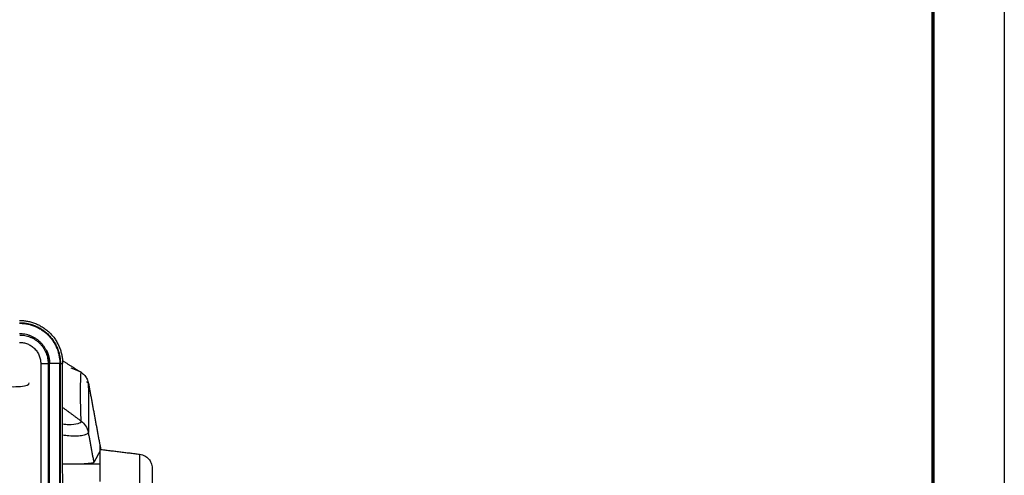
# Model space of a CAD drawing. Header units: millimetres. Extents: x 4946 to 6276, y -4769 to -3439.
# Tile 77 of 195: x 6069 to 6276, y -4200 to -4105. Entities that reach past the tile are written whole.
import ezdxf

# ---------------------------------------------------------------- set-up
doc = ezdxf.new("R2010")
doc.units = ezdxf.units.MM
doc.layers.add('ROXX_NEOmini_FIXTURE', color=7, linetype='Continuous', true_color=0x000000)

msp = doc.modelspace()

# ---------------------------------------------------------------- linework, layer by layer
at = {"layer": 'ROXX_NEOmini_FIXTURE'}
msp.add_lwpolyline([(6275.74, -4769.19), (4945.74, -4769.19), (4945.74, -3439.19), (6275.74, -3439.19)], close=True, dxfattribs=at)
at = {"layer": 'ROXX_NEOmini_FIXTURE', "color": 250, "lineweight": 70, "true_color": 0x1a171b}
msp.add_lwpolyline([(6260.74, -4754.19), (4960.74, -4754.19), (4960.74, -3454.19), (6260.74, -3454.19)], close=True, dxfattribs=at)
at = {"layer": 'ROXX_NEOmini_FIXTURE', "color": 18, "lineweight": -3, "true_color": 0x000000}
for points, weights in [([(6069.36, -4168.04), (6078.39, -4168.04), (6078.39, -4177.06)], [1, 0.707106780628, 1]), ([(6069.36, -4168.51), (6077.92, -4168.51), (6077.92, -4177.06)], [1, 0.707106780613, 1]), ([(6069.36, -4168.62), (6077.8, -4168.62), (6077.8, -4177.06)], [1, 0.707106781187, 1]), ([(6075.6, -4177.06), (6075.6, -4170.83), (6069.36, -4170.83)], [1, 0.70710678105, 1]), ([(6069.41, -4171.09), (6075.34, -4171.13), (6075.34, -4177.06)], [0.99695484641, 0.70863735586, 1]), ([(6069.36, -4172.63), (6073.8, -4172.63), (6073.8, -4177.06)], [1, 0.707106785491, 1]), ([(6074.99, -4174.26), (6075.65, -4175.58), (6075.65, -4177.06)], [0.876143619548, 0.911070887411, 1]), ([(6077.8, -4177.06), (6077.91, -4177.06), (6077.92, -4177.06)], [0.886229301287, 0.919033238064, 1])]:
    msp.add_rational_spline(points, weights, degree=2, dxfattribs=at)
for points, degree in [([(6074.96, -4174.32), (6075, -4174.34), (6075.04, -4174.37)], 2), ([(6077.76, -4176.08), (6077.82, -4176.12), (6077.89, -4176.16)], 2), ([(6073.8, -4177.06), (6074.57, -4177.06), (6075.34, -4177.06)], 2), ([(6073.8, -4177.06), (6073.8, -4240.26), (6073.8, -4303.46)], 2), ([(6075.34, -4177.06), (6075.47, -4177.06), (6075.6, -4177.06)], 2), ([(6075.34, -4177.06), (6075.34, -4240.26), (6075.34, -4303.46)], 2), ([(6075.6, -4303.46), (6075.6, -4240.26), (6075.6, -4177.06)], 2), ([(6077.8, -4177.06), (6076.73, -4177.06), (6075.65, -4177.06)], 2), ([(6075.65, -4303.46), (6075.65, -4240.26), (6075.65, -4177.06)], 2), ([(6077.8, -4210.23), (6077.8, -4193.64), (6077.8, -4177.06)], 2), ([(6077.92, -4177.06), (6078.15, -4177.06), (6078.39, -4177.06)], 2), ([(6077.92, -4209.77), (6077.92, -4193.42), (6077.92, -4177.06)], 2), ([(6078.39, -4199.23), (6078.39, -4188.14), (6078.39, -4177.06)], 2), ([(6083.77, -4181.06), (6083.78, -4186.23), (6083.79, -4191.4)], 2), ([(6078.39, -4186.26), (6080.32, -4187.68), (6082.26, -4189.11)], 2), ([(6082.3, -4189.13), (6082.29, -4189.12), (6082.27, -4189.12), (6082.26, -4189.11)], 3), ([(6082.26, -4189.15), (6083, -4189.67), (6083.51, -4190.44), (6083.78, -4191.44)], 3), ([(6084.97, -4197.76), (6084.38, -4194.62), (6083.8, -4191.47)], 2), ([(6086.18, -4194.02), (6086.29, -4194.6), (6086.39, -4195.18)], 2), ([(6086.16, -4195.49), (6085.57, -4196.63), (6084.97, -4197.76)], 2), ([(6086.16, -4195.49), (6086.16, -4198.63), (6086.16, -4201.76)], 2), ([(6094.53, -4196.07), (6094.53, -4200.21), (6094.53, -4204.34)], 2), ([(6086.16, -4198.19), (6082.29, -4198.19), (6078.41, -4198.19)], 2), ([(6081.46, -4198.19), (6081.46, -4198.15), (6081.46, -4198.11)], 2), ([(6078.58, -4206.23), (6078.55, -4205.85), (6078.5, -4205.02), (6078.44, -4203.23), (6078.4, -4201.5), (6078.39, -4200.02), (6078.39, -4199.23)], 3)]:
    msp.add_open_spline(points, degree=degree, dxfattribs=at)
at = {"layer": 'ROXX_NEOmini_FIXTURE', "color": 18, "true_color": 0x000000}
for points, degree in [([(6078.42, -4176.49), (6080.33, -4177.7), (6082.24, -4178.9)], 2), ([(6078.42, -4176.49), (6080.33, -4177.7), (6082.24, -4178.9)], 2), ([(6082.25, -4178.9), (6082.23, -4178.89), (6081.48, -4178.57), (6080.18, -4178.01)], 3), ([(6082.25, -4178.9), (6082.23, -4178.89), (6081.48, -4178.57), (6080.18, -4178.01)], 3), ([(6082.24, -4178.9), (6082.48, -4179.05), (6082.92, -4179.41), (6083.43, -4180.12), (6083.67, -4180.73), (6083.77, -4181.06)], 3), ([(6082.24, -4178.9), (6082.48, -4179.05), (6082.92, -4179.41), (6083.43, -4180.12), (6083.67, -4180.73), (6083.77, -4181.06)], 3), ([(6083.77, -4181.06), (6084.97, -4187.53), (6086.16, -4194)], 2), ([(6083.77, -4181.06), (6084.97, -4187.53), (6086.16, -4194)], 2), ([(6086.16, -4194), (6086.16, -4194.74), (6086.16, -4195.49)], 2), ([(6086.16, -4194), (6086.16, -4194.74), (6086.16, -4195.49)], 2), ([(6086.16, -4195.04), (6090.35, -4195.56), (6094.53, -4196.07)], 2), ([(6086.16, -4195.04), (6090.35, -4195.56), (6094.53, -4196.07)], 2), ([(6094.53, -4196.07), (6094.97, -4196.13), (6095.67, -4196.39), (6096.45, -4197.03), (6096.99, -4197.88), (6097.16, -4198.61), (6097.16, -4199.05)], 3), ([(6094.53, -4196.07), (6094.97, -4196.13), (6095.67, -4196.39), (6096.45, -4197.03), (6096.99, -4197.88), (6097.16, -4198.61), (6097.16, -4199.05)], 3), ([(6097.16, -4199.05), (6097.16, -4201.86), (6097.16, -4204.66)], 2), ([(6097.16, -4199.05), (6097.16, -4201.86), (6097.16, -4204.66)], 2)]:
    msp.add_open_spline(points, degree=degree, dxfattribs=at)
at = {"layer": 'ROXX_NEOmini_FIXTURE', "color": 18, "lineweight": -3, "true_color": 0x000000}
for points, knots in [([(6082.26, -4189.11), (6082.21, -4187.39), (6082.11, -4183.93), (6082.17, -4180.56), (6082.24, -4178.9)], [0, 0, 0, 0, 25.590312, 51.180626, 51.180626, 51.180626, 51.180626]), ([(6066.28, -4181.81), (6066.69, -4181.85), (6067.91, -4181.94), (6070.45, -4181.88), (6071.38, -4181.45), (6071.4, -4181.13)], [-9.359742, -9.359742, -9.359742, -9.359742, -8.042261, -5.361508, 0, 0, 0, 0]), ([(6082.26, -4189.15), (6082.25, -4189.26), (6082.12, -4189.47), (6081.43, -4189.82), (6080.11, -4189.96), (6078.84, -4189.85), (6078.41, -4189.8)], [-12.807954, -12.807954, -12.807954, -12.807954, -11.206959, -9.605966, -6.403978, -4.914688, -4.914688, -4.914688, -4.914688]), ([(6083.78, -4191.44), (6083.76, -4191.6), (6083.51, -4191.87), (6082.7, -4192.17), (6081.41, -4192.35), (6079.86, -4192.28), (6078.83, -4192.15), (6078.39, -4192.08)], [-12.783429, -12.783429, -12.783429, -12.783429, -10.652858, -8.522286, -6.391715, -4.261143, -2.777785, -2.777785, -2.777785, -2.777785]), ([(6081.51, -4198.11), (6081.81, -4198.1), (6082.86, -4198.05), (6084.27, -4197.95), (6084.93, -4197.84), (6084.97, -4197.76)], [5.392637, 5.392637, 5.392637, 5.392637, 6.650992, 9.976488, 13.301984, 13.301984, 13.301984, 13.301984])]:
    msp.add_open_spline(points, degree=3, knots=knots, dxfattribs=at)
at = {"layer": 'ROXX_NEOmini_FIXTURE', "color": 18, "true_color": 0x000000}
msp.add_open_spline([(6083.36, -4180.88), (6083.39, -4180.9), (6083.65, -4181.01), (6083.78, -4181.05), (6083.78, -4181.04)], degree=3, knots=[15.828609, 15.828609, 15.828609, 15.828609, 16.415253, 20.096797, 20.096797, 20.096797, 20.096797], dxfattribs=at)
msp.add_open_spline([(6083.36, -4180.88), (6083.39, -4180.9), (6083.65, -4181.01), (6083.78, -4181.05), (6083.78, -4181.04)], degree=3, knots=[15.828609, 15.828609, 15.828609, 15.828609, 16.415253, 20.096797, 20.096797, 20.096797, 20.096797], dxfattribs=at)

doc.saveas('drawing.dxf')
